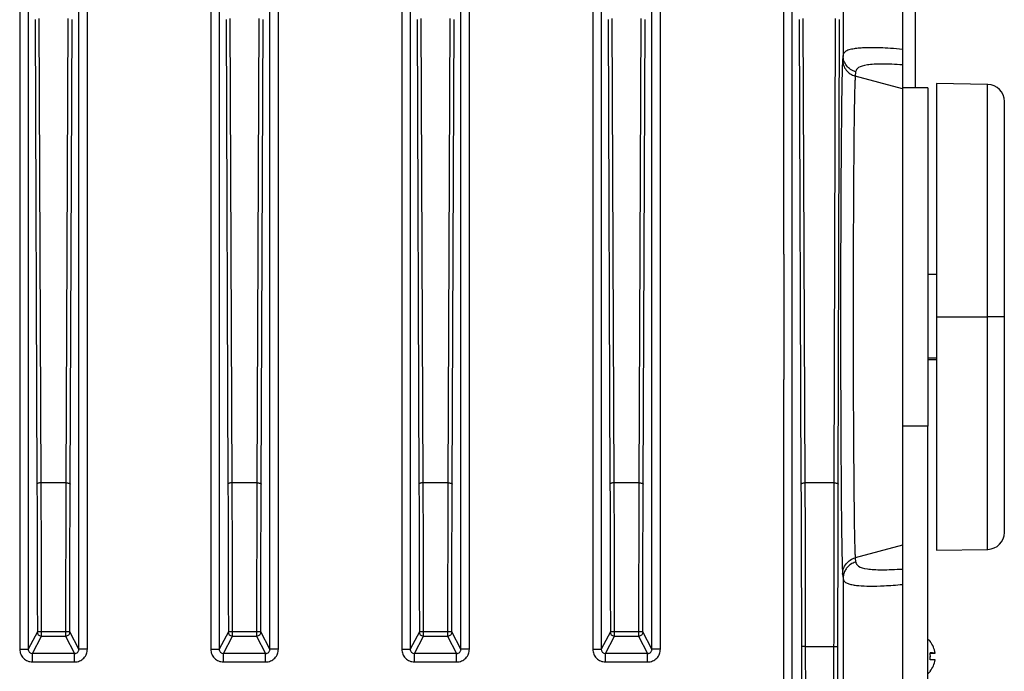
# Model space of a CAD drawing. Header units: millimetres. Extents: x -400 to 1650, y 544 to 1669.
# Tile 32 of 33: x 1534 to 1650, y 1047 to 1124. Entities that reach past the tile are written whole.
import ezdxf

# ---------------------------------------------------------------- set-up
doc = ezdxf.new("R2010")
doc.units = ezdxf.units.MM

# ---------------------------------------------------------------- blocks, each defined once
blk = doc.blocks.new('Drawing View13')
at = {"color": 7, "linetype": 'Continuous', "lineweight": 25}
for p, q in [((245.16, 194.94), (245.16, 58.85)), ((246.16, 194.9), (246.16, 58.85)), ((252.13, 58.85), (252.13, 194.9)), ((253.13, 58.85), (253.13, 194.94)), ((267.66, 194.94), (267.66, 58.85)), ((268.66, 194.9), (268.66, 58.85)), ((274.63, 58.85), (274.63, 194.9)), ((275.63, 58.85), (275.63, 194.94)), ((290.16, 194.94), (290.16, 58.85)), ((291.16, 194.9), (291.16, 58.85)), ((297.13, 58.85), (297.13, 194.9)), ((298.13, 58.85), (298.13, 194.94)), ((312.66, 194.94), (312.66, 58.85)), ((313.66, 194.9), (313.66, 58.85)), ((319.63, 58.85), (319.63, 194.9)), ((320.63, 58.85), (320.63, 194.94)), ((335.16, 105.39), (335.16, 194.55)), ((336.16, 105.39), (336.16, 193.99)), ((342.15, 191.2), (342.15, 128.81)), ((349.15, 177), (349.15, 129.49)), ((350.65, 177), (350.65, 125)), ((349.15, 176), (349.15, 129.52)), ((246.96, 133.02), (247.19, 78.3)), ((247.69, 78.44), (247.46, 133.16)), ((250.83, 133.16), (250.6, 78.44)), ((251.1, 78.3), (251.33, 133.02)), ((269.46, 133.02), (269.69, 78.3)), ((270.19, 78.44), (269.96, 133.16)), ((273.33, 133.16), (273.1, 78.44)), ((273.6, 78.3), (273.83, 133.02)), ((291.96, 133.02), (292.19, 78.3)), ((292.69, 78.44), (292.46, 133.16)), ((295.83, 133.16), (295.6, 78.44)), ((296.1, 78.3), (296.33, 133.02)), ((314.46, 133.02), (314.69, 78.3)), ((315.19, 78.44), (314.96, 133.16)), ((318.33, 133.16), (318.1, 78.44)), ((318.6, 78.3), (318.83, 133.02)), ((336.96, 133.02), (337.19, 78.3)), ((337.69, 78.44), (337.46, 133.16)), ((341.22, 133.16), (341.07, 78.44)), ((341.57, 78.3), (341.72, 133.02)), ((342.15, 128.81), (342.1, 128.29)), ((349.15, 127.7), (349.15, 124.88)), ((343.63, 126.88), (343.58, 126.37)), ((349.15, 124.88), (343.58, 126.37)), ((359.18, 125.39), (353.15, 125.5)), ((353.15, 125.5), (353.15, 98)), ((359.18, 98.12), (359.18, 125.39)), ((352.15, 125), (349.15, 125)), ((349.15, 124.88), (349.15, 120.34)), ((352.15, 125), (352.15, 85.13)), ((361.15, 98.11), (361.15, 123.39)), ((349.15, 120.34), (349.15, 98)), ((335.16, 105.39), (335.16, 90.61)), ((336.16, 90.61), (336.16, 105.39)), ((353.15, 103), (352.15, 103)), ((349.15, 98), (349.15, 85.13)), ((353.15, 98), (359.18, 98)), ((353.15, 98), (353.15, 70.5)), ((359.18, 98), (359.18, 98.12)), ((359.18, 70.61), (359.18, 98)), ((361.15, 98), (361.15, 98.11)), ((361.15, 72.61), (361.15, 98)), ((352.15, 93.18), (353.15, 93.18)), ((352.15, 93), (353.15, 93)), ((335.16, 1.45), (335.16, 90.61)), ((336.16, 2.01), (336.16, 90.61)), ((349.15, 85.13), (349.15, -1.5)), ((352.15, 85.13), (349.15, 85.13)), ((352.15, -1.5), (352.15, 85.13)), ((250.6, 78.44), (247.69, 78.44)), ((273.1, 78.44), (270.19, 78.44)), ((295.6, 78.44), (292.69, 78.44)), ((318.1, 78.44), (315.19, 78.44)), ((341.07, 78.44), (337.69, 78.44)), ((349.15, 71.12), (343.58, 69.63)), ((343.58, 69.63), (343.63, 69.12)), ((353.15, 70.5), (359.18, 70.61)), ((342.1, 67.71), (342.15, 67.19)), ((342.15, 67.19), (342.15, 4.8)), ((247.24, 60.88), (246.16, 58.85)), ((246.66, 58.35), (247.74, 60.38)), ((247.74, 60.93), (250.55, 60.93)), ((247.74, 60.38), (250.55, 60.38)), ((250.55, 60.38), (251.63, 58.35)), ((252.13, 58.85), (251.05, 60.88)), ((269.74, 60.88), (268.66, 58.85)), ((269.16, 58.35), (270.24, 60.38)), ((270.24, 60.93), (273.05, 60.93)), ((270.24, 60.38), (273.05, 60.38)), ((273.05, 60.38), (274.13, 58.35)), ((274.63, 58.85), (273.55, 60.88)), ((273.55, 60.88), (273.55, 60.83)), ((292.24, 60.88), (291.16, 58.85)), ((291.66, 58.35), (292.74, 60.38)), ((292.74, 60.93), (295.55, 60.93)), ((292.74, 60.38), (295.55, 60.38)), ((295.55, 60.38), (296.63, 58.35)), ((297.13, 58.85), (296.05, 60.88)), ((314.74, 60.88), (313.66, 58.85)), ((314.16, 58.35), (315.24, 60.38)), ((315.24, 60.93), (318.05, 60.93)), ((315.24, 60.38), (318.05, 60.38)), ((318.05, 60.38), (319.13, 58.35)), ((319.63, 58.85), (318.55, 60.88)), ((337.8, 16.44), (337.74, 59.18)), ((337.74, 59.18), (341.04, 59.18)), ((341.04, 59.18), (341.01, 16.44)), ((251.63, 58.35), (246.66, 58.35)), ((274.13, 58.35), (269.16, 58.35)), ((296.63, 58.35), (291.66, 58.35)), ((319.13, 58.35), (314.16, 58.35)), ((337.24, 59.14), (337.3, 16.4)), ((341.51, 16.39), (341.54, 59.14)), ((352.4, 58.4), (352.99, 58.4)), ((352.41, 58.4), (352.99, 58.4)), ((246.66, 57.35), (251.63, 57.35)), ((269.16, 57.35), (274.13, 57.35)), ((291.66, 57.35), (296.63, 57.35)), ((314.16, 57.35), (319.13, 57.35)), ((352.99, 57.6), (352.99, 57.6))]:
    blk.add_line(p, q, dxfattribs=at)
at = {"color": 7, "linetype": 'Continuous', "lineweight": 25, "flags": 128}
for points in [[(361.15, 98), (361.11, 98), (361, 98), (360.82, 98), (360.57, 98), (360.28, 98), (359.94, 98), (359.57, 98), (359.18, 98)], [(352.15, 60.05), (352.25, 59.94), (352.43, 59.75)], [(352.15, 55.95), (352.25, 56.06), (352.43, 56.25)]]:
    blk.add_lwpolyline(points, dxfattribs=at)
at = {"color": 7, "linetype": 'Continuous', "lineweight": 25}
for centre, radius, start, end in [((359.15, 123.39), 2, 360, 89), ((359.15, 72.61), 2, 271, 0), ((352.46, 59.67), 0.0927, 114.866, 131.5308), ((352.3, 59.85), 0.159, 308.4621, 319.8078), ((350.27, 58), 2.75, 8.3746, 39.0892), ((348.86, 58.02), 3.57, 353.5615, 6.4385), ((352.33, 40.21), 18.2, 87.921, 89.7644), ((352.33, 76.59), 18.2, 270.2356, 272.079), ((348.86, 57.98), 3.56, 353.5569, 0.2342), ((352.33, 39.41), 18.2, 87.921, 89.7644), ((350.27, 58), 2.75, 320.9108, 351.6254), ((350.27, 58), 2.75, 320.9108, 351.6254), ((352.3, 56.15), 0.159, 40.1922, 51.5379)]:
    blk.add_arc(centre, radius, start, end, dxfattribs=at)
for points, knots in [([(349.15, 129.52), (348.67, 129.56), (347.73, 129.64), (346.53, 129.7), (345.5, 129.72), (344.63, 129.71), (343.89, 129.65), (343.23, 129.56), (342.66, 129.41), (342.23, 129.17), (342.18, 128.93), (342.15, 128.81)], [0, 0, 0, 0, 0.107321, 0.210906, 0.310756, 0.406882, 0.499268, 0.599202, 0.715969, 0.849568, 1, 1, 1, 1]), ([(349.15, 129.52), (349.15, 129.41), (349.15, 129.2), (349.15, 128.9), (349.15, 128.61), (349.15, 128.24), (349.15, 127.87), (349.15, 127.76), (349.15, 127.7)], [0, 0, 0, 0, 0.076703, 0.158335, 0.254862, 0.365523, 0.640816, 1, 1, 1, 1]), ([(342.1, 128.29), (342.08, 128.02), (342.05, 127.49), (342, 125.37), (341.96, 122.82), (341.95, 120.65), (341.94, 119.78)], [0, 0, 0, 0, 0.273002, 0.545764, 0.818623, 1, 1, 1, 1]), ([(343.58, 126.37), (343.57, 126.27), (343.56, 126.09), (343.54, 125.57), (343.52, 124.95), (343.5, 124.27), (343.48, 123.38), (343.46, 122.22), (343.44, 120.69), (343.42, 119.02), (343.4, 116.54), (343.38, 112.98), (343.35, 108.17), (343.34, 103.13), (343.34, 98), (343.34, 92.87), (343.35, 88.98), (343.36, 86.29), (343.37, 84.69), (343.38, 83.13), (343.39, 81.61), (343.4, 80.16), (343.41, 78.53), (343.43, 76.72), (343.45, 74.8), (343.47, 73.16), (343.5, 71.83), (343.52, 70.81), (343.55, 70.02), (343.57, 69.76), (343.58, 69.63)], [0, 0, 0, 0, 0.029919, 0.057388, 0.082407, 0.104972, 0.125084, 0.158125, 0.189984, 0.220661, 0.250153, 0.3147, 0.377865, 0.439643, 0.500033, 0.56019, 0.621892, 0.642829, 0.663937, 0.685216, 0.706666, 0.728288, 0.75008, 0.782928, 0.8193, 0.859193, 0.89143, 0.925645, 0.961836, 1, 1, 1, 1]), ([(341.94, 119.78), (341.93, 119.37), (341.92, 117.74), (341.89, 114.12), (341.87, 109.11), (341.86, 103.66), (341.85, 98.04), (341.86, 92.42), (341.87, 86.98), (341.89, 81.96), (341.92, 78.32), (341.93, 76.65), (341.94, 76.22)], [0, 0, 0, 0, 0.037934, 0.152994, 0.268531, 0.38401, 0.499296, 0.614464, 0.729639, 0.844899, 0.959989, 1, 1, 1, 1]), ([(349.15, 98), (349.15, 96.34), (349.15, 93.02), (349.15, 88.69), (349.15, 86.24), (349.15, 85.26)], [0, 0, 0, 0, 0.374559, 0.749117, 1, 1, 1, 1]), ([(247.73, 65.52), (247.73, 67.7), (247.71, 72.06), (247.7, 76.31), (247.69, 78.44)], [0, 0, 0, 0, 0.5, 1, 1, 1, 1]), ([(250.6, 78.44), (250.59, 75.56), (250.57, 69.81), (250.56, 63.89), (250.55, 60.93)], [0, 0, 0, 0, 0.5, 1, 1, 1, 1]), ([(270.23, 65.52), (270.23, 67.7), (270.21, 72.06), (270.2, 76.31), (270.19, 78.44)], [0, 0, 0, 0, 0.5, 1, 1, 1, 1]), ([(273.1, 78.44), (273.09, 75.56), (273.07, 69.81), (273.06, 63.89), (273.05, 60.93)], [0, 0, 0, 0, 0.5, 1, 1, 1, 1]), ([(292.73, 65.52), (292.73, 67.7), (292.71, 72.06), (292.7, 76.31), (292.69, 78.44)], [0, 0, 0, 0, 0.5, 1, 1, 1, 1]), ([(295.6, 78.44), (295.59, 75.56), (295.57, 69.81), (295.56, 63.89), (295.55, 60.93)], [0, 0, 0, 0, 0.5, 1, 1, 1, 1]), ([(315.23, 65.53), (315.23, 67.7), (315.21, 72.06), (315.2, 76.31), (315.19, 78.44)], [0, 0, 0, 0, 0.5, 1, 1, 1, 1]), ([(318.1, 78.44), (318.09, 75.56), (318.07, 69.81), (318.06, 63.89), (318.05, 60.93)], [0, 0, 0, 0, 0.5, 1, 1, 1, 1]), ([(337.73, 65.06), (337.73, 67.32), (337.72, 71.83), (337.7, 76.24), (337.69, 78.44)], [0, 0, 0, 0, 0.5, 1, 1, 1, 1]), ([(341.07, 78.44), (341.07, 75.28), (341.05, 68.95), (341.05, 62.44), (341.04, 59.18)], [0, 0, 0, 0, 0.5, 1, 1, 1, 1]), ([(341.94, 76.22), (341.94, 75.37), (341.96, 73.2), (342, 70.65), (342.05, 68.52), (342.08, 67.98), (342.1, 67.71)], [0, 0, 0, 0, 0.1773848, 0.4516232, 0.7258597, 1, 1, 1, 1]), ([(343.63, 69.12), (343.42, 69.04), (343.01, 68.89), (342.58, 68.47), (342.33, 68.05), (342.18, 67.64), (342.16, 67.35), (342.15, 67.19)], [0, 0, 0, 0, 0.249663, 0.499313, 0.668577, 0.814097, 1, 1, 1, 1]), ([(342.15, 67.19), (342.17, 67.09), (342.21, 66.89), (342.5, 66.67), (342.92, 66.52), (343.42, 66.41), (344.15, 66.32), (345.27, 66.27), (346.96, 66.31), (348.41, 66.42), (349.15, 66.48)], [0, 0, 0, 0, 0.123086, 0.235589, 0.337509, 0.428846, 0.5117, 0.669649, 0.830712, 1, 1, 1, 1]), ([(247.74, 60.93), (247.74, 61.65), (247.74, 62.8), (247.74, 64.19), (247.73, 64.97), (247.73, 65.35), (247.73, 65.48), (247.73, 65.52)], [0, 0, 0, 0, 0.465616, 0.748835, 0.914687, 0.971235, 1, 1, 1, 1]), ([(270.24, 60.93), (270.24, 61.65), (270.24, 62.8), (270.24, 64.19), (270.23, 64.97), (270.23, 65.35), (270.23, 65.48), (270.23, 65.52)], [0, 0, 0, 0, 0.4656158, 0.7488348, 0.9146871, 0.9712347, 1, 1, 1, 1]), ([(292.74, 60.93), (292.74, 61.65), (292.74, 62.8), (292.74, 64.19), (292.73, 64.97), (292.73, 65.35), (292.73, 65.48), (292.73, 65.52)], [0, 0, 0, 0, 0.465616, 0.748835, 0.914687, 0.971235, 1, 1, 1, 1]), ([(315.24, 60.93), (315.24, 61.65), (315.24, 62.8), (315.24, 64.2), (315.23, 64.97), (315.23, 65.35), (315.23, 65.48), (315.23, 65.53)], [0, 0, 0, 0, 0.465616, 0.748835, 0.914687, 0.971235, 1, 1, 1, 1]), ([(337.74, 59.18), (337.74, 60.17), (337.74, 61.64), (337.74, 63.19), (337.74, 63.93), (337.73, 64.41), (337.73, 64.82), (337.73, 65.06)], [0, 0, 0, 0, 0.499992, 0.7499943, 0.7930581, 0.874997, 1, 1, 1, 1]), ([(247.74, 60.38), (247.74, 60.38), (247.74, 60.39), (247.74, 60.42), (247.74, 60.48), (247.74, 60.55), (247.74, 60.63), (247.74, 60.73), (247.74, 60.83), (247.74, 60.9), (247.74, 60.93)], [0, 0, 0, 0, 0.125, 0.25, 0.375, 0.5, 0.625, 0.75, 0.875, 1, 1, 1, 1]), ([(250.55, 60.93), (250.55, 60.9), (250.55, 60.83), (250.55, 60.73), (250.55, 60.63), (250.55, 60.55), (250.55, 60.48), (250.55, 60.42), (250.55, 60.39), (250.55, 60.38), (250.55, 60.38)], [0, 0, 0, 0, 0.125417, 0.250834, 0.376251, 0.501668, 0.627085, 0.752502, 0.877919, 1, 1, 1, 1]), ([(270.24, 60.38), (270.24, 60.38), (270.24, 60.39), (270.24, 60.42), (270.24, 60.48), (270.24, 60.55), (270.24, 60.63), (270.24, 60.73), (270.24, 60.83), (270.24, 60.9), (270.24, 60.93)], [0, 0, 0, 0, 0.125, 0.25, 0.375, 0.5, 0.625, 0.75, 0.875, 1, 1, 1, 1]), ([(292.74, 60.38), (292.74, 60.38), (292.74, 60.39), (292.74, 60.42), (292.74, 60.48), (292.74, 60.55), (292.74, 60.63), (292.74, 60.73), (292.74, 60.83), (292.74, 60.9), (292.74, 60.93)], [0, 0, 0, 0, 0.125, 0.25, 0.375, 0.5, 0.625, 0.75, 0.875, 1, 1, 1, 1]), ([(295.55, 60.93), (295.55, 60.9), (295.55, 60.83), (295.55, 60.73), (295.55, 60.63), (295.55, 60.55), (295.55, 60.48), (295.55, 60.42), (295.55, 60.39), (295.55, 60.38), (295.55, 60.38)], [0, 0, 0, 0, 0.125417, 0.250834, 0.376251, 0.501668, 0.627085, 0.752502, 0.877919, 1, 1, 1, 1]), ([(245.16, 58.85), (245.18, 58.66), (245.23, 58.26), (245.58, 57.77), (246.07, 57.42), (246.46, 57.37), (246.66, 57.35)], [0, 0, 0, 0, 0.250339, 0.50064, 0.750602, 1, 1, 1, 1]), ([(246.16, 58.85), (246.16, 58.82), (246.17, 58.75), (246.2, 58.65), (246.25, 58.56), (246.34, 58.46), (246.47, 58.37), (246.6, 58.36), (246.66, 58.35)], [0, 0, 0, 0, 0.134598, 0.266479, 0.395667, 0.522186, 0.76619, 1, 1, 1, 1]), ([(251.63, 58.35), (251.67, 58.35), (251.73, 58.36), (251.86, 58.4), (251.99, 58.49), (252.08, 58.62), (252.13, 58.74), (252.13, 58.81), (252.13, 58.85)], [0, 0, 0, 0, 0.128594, 0.255554, 0.503514, 0.725193, 0.85606, 1, 1, 1, 1]), ([(251.63, 57.35), (251.73, 57.36), (251.93, 57.37), (252.31, 57.49), (252.73, 57.78), (253.07, 58.28), (253.11, 58.67), (253.13, 58.85)], [0, 0, 0, 0, 0.125092, 0.248963, 0.511002, 0.76499, 1, 1, 1, 1]), ([(267.66, 58.85), (267.68, 58.66), (267.73, 58.26), (268.08, 57.77), (268.57, 57.42), (268.96, 57.37), (269.16, 57.35)], [0, 0, 0, 0, 0.250339, 0.50064, 0.750602, 1, 1, 1, 1]), ([(268.66, 58.85), (268.66, 58.82), (268.67, 58.75), (268.7, 58.65), (268.75, 58.56), (268.84, 58.46), (268.97, 58.37), (269.1, 58.36), (269.16, 58.35)], [0, 0, 0, 0, 0.134598, 0.266479, 0.395667, 0.522186, 0.766189, 1, 1, 1, 1]), ([(274.13, 58.35), (274.17, 58.35), (274.23, 58.36), (274.36, 58.4), (274.49, 58.49), (274.58, 58.62), (274.63, 58.74), (274.63, 58.81), (274.63, 58.85)], [0, 0, 0, 0, 0.128595, 0.255555, 0.503511, 0.725191, 0.856059, 1, 1, 1, 1]), ([(274.13, 57.35), (274.23, 57.36), (274.43, 57.37), (274.81, 57.49), (275.23, 57.78), (275.57, 58.28), (275.61, 58.67), (275.63, 58.85)], [0, 0, 0, 0, 0.125092, 0.248963, 0.511002, 0.76499, 1, 1, 1, 1]), ([(290.16, 58.85), (290.18, 58.66), (290.23, 58.26), (290.58, 57.77), (291.07, 57.42), (291.46, 57.37), (291.66, 57.35)], [0, 0, 0, 0, 0.250339, 0.50064, 0.750602, 1, 1, 1, 1]), ([(291.16, 58.85), (291.16, 58.82), (291.17, 58.75), (291.2, 58.65), (291.25, 58.56), (291.34, 58.46), (291.47, 58.37), (291.6, 58.36), (291.66, 58.35)], [0, 0, 0, 0, 0.1358572, 0.2686361, 0.3983601, 0.5250541, 0.7683338, 1, 1, 1, 1]), ([(296.63, 58.35), (296.67, 58.35), (296.73, 58.36), (296.86, 58.4), (296.99, 58.49), (297.08, 58.62), (297.13, 58.74), (297.13, 58.81), (297.13, 58.85)], [0, 0, 0, 0, 0.128594, 0.255554, 0.503515, 0.725199, 0.856064, 1, 1, 1, 1]), ([(296.63, 57.35), (296.73, 57.36), (296.93, 57.37), (297.31, 57.49), (297.73, 57.78), (298.07, 58.28), (298.11, 58.67), (298.13, 58.85)], [0, 0, 0, 0, 0.125092, 0.248963, 0.511002, 0.76499, 1, 1, 1, 1]), ([(312.66, 58.85), (312.68, 58.66), (312.73, 58.26), (313.08, 57.77), (313.57, 57.42), (313.96, 57.37), (314.16, 57.35)], [0, 0, 0, 0, 0.250339, 0.50064, 0.750602, 1, 1, 1, 1]), ([(313.66, 58.85), (313.66, 58.82), (313.67, 58.75), (313.7, 58.65), (313.75, 58.56), (313.84, 58.46), (313.97, 58.37), (314.1, 58.36), (314.16, 58.35)], [0, 0, 0, 0, 0.1345982, 0.2664795, 0.3956673, 0.5221867, 0.7661897, 1, 1, 1, 1]), ([(319.13, 58.35), (319.17, 58.35), (319.23, 58.36), (319.36, 58.4), (319.49, 58.49), (319.58, 58.62), (319.63, 58.74), (319.63, 58.81), (319.63, 58.85)], [0, 0, 0, 0, 0.128596, 0.255555, 0.503512, 0.725197, 0.856063, 1, 1, 1, 1]), ([(319.13, 57.35), (319.23, 57.36), (319.43, 57.37), (319.81, 57.49), (320.23, 57.78), (320.57, 58.28), (320.61, 58.67), (320.63, 58.85)], [0, 0, 0, 0, 0.125092, 0.248963, 0.511002, 0.76499, 1, 1, 1, 1])]:
    blk.add_open_spline(points, degree=3, knots=knots, dxfattribs=at)
for points in [[(343.63, 126.88), (343.42, 126.96), (343.01, 127.11), (342.54, 127.58), (342.21, 128.16), (342.17, 128.59), (342.15, 128.81)], [(342.1, 128.29), (342.12, 128.08), (342.16, 127.64), (342.49, 127.06), (342.96, 126.6), (343.37, 126.45), (343.58, 126.37)], [(349.15, 127.7), (348.3, 127.74), (346.61, 127.83), (344.92, 127.71), (343.83, 127.42), (343.69, 127.06), (343.63, 126.88)], [(349.15, 124.88), (349.15, 124.64), (349.15, 124.16), (349.15, 122.29), (349.15, 119.67), (349.15, 116.29), (349.15, 112.29), (349.15, 107.81), (349.15, 102.99), (349.15, 99.66), (349.15, 98)], [(247.69, 78.44), (247.62, 78.44), (247.49, 78.44), (247.33, 78.4), (247.21, 78.35), (247.2, 78.32), (247.19, 78.3)], [(247.19, 78.3), (247.2, 75.43), (247.22, 69.71), (247.23, 63.82), (247.24, 60.88)], [(250.6, 78.44), (250.67, 78.44), (250.8, 78.44), (250.96, 78.4), (251.08, 78.35), (251.1, 78.32), (251.1, 78.3)], [(251.05, 60.88), (251.06, 63.82), (251.07, 69.71), (251.09, 75.43), (251.1, 78.3)], [(270.19, 78.44), (270.12, 78.44), (269.99, 78.44), (269.83, 78.4), (269.71, 78.35), (269.7, 78.32), (269.69, 78.3)], [(269.69, 78.3), (269.7, 75.43), (269.72, 69.71), (269.73, 63.82), (269.74, 60.88)], [(273.1, 78.44), (273.17, 78.44), (273.3, 78.44), (273.46, 78.4), (273.58, 78.35), (273.6, 78.32), (273.6, 78.3)], [(273.55, 60.88), (273.56, 63.82), (273.57, 69.71), (273.59, 75.43), (273.6, 78.3)], [(292.69, 78.44), (292.62, 78.44), (292.49, 78.44), (292.33, 78.4), (292.21, 78.35), (292.2, 78.32), (292.19, 78.3)], [(292.19, 78.3), (292.2, 75.43), (292.22, 69.71), (292.23, 63.82), (292.24, 60.88)], [(295.6, 78.44), (295.67, 78.44), (295.8, 78.44), (295.96, 78.4), (296.08, 78.35), (296.1, 78.32), (296.1, 78.3)], [(296.05, 60.88), (296.06, 63.82), (296.07, 69.71), (296.09, 75.43), (296.1, 78.3)], [(315.19, 78.44), (315.12, 78.44), (314.99, 78.44), (314.83, 78.4), (314.71, 78.35), (314.7, 78.32), (314.69, 78.3)], [(314.69, 78.3), (314.7, 75.43), (314.72, 69.71), (314.73, 63.82), (314.74, 60.88)], [(318.1, 78.44), (318.17, 78.44), (318.3, 78.44), (318.46, 78.4), (318.58, 78.35), (318.6, 78.32), (318.6, 78.3)], [(318.55, 60.88), (318.56, 63.82), (318.57, 69.71), (318.59, 75.43), (318.6, 78.3)], [(337.19, 78.3), (337.2, 78.32), (337.21, 78.35), (337.33, 78.4), (337.49, 78.44), (337.62, 78.44), (337.69, 78.44)], [(337.19, 78.3), (337.2, 75.15), (337.23, 68.86), (337.24, 62.38), (337.24, 59.14)], [(341.07, 78.44), (341.14, 78.44), (341.27, 78.44), (341.43, 78.4), (341.55, 78.35), (341.57, 78.32), (341.57, 78.3)], [(341.54, 59.14), (341.55, 62.38), (341.55, 68.86), (341.57, 75.15), (341.57, 78.3)], [(342.1, 67.71), (342.12, 67.92), (342.16, 68.36), (342.49, 68.94), (342.96, 69.4), (343.37, 69.55), (343.58, 69.63)], [(343.63, 69.12), (343.69, 68.94), (343.83, 68.58), (344.92, 68.29), (346.61, 68.17), (348.3, 68.26), (349.15, 68.3)], [(247.24, 60.88), (247.25, 60.88), (247.26, 60.9), (247.38, 60.92), (247.54, 60.93), (247.67, 60.93), (247.74, 60.93)], [(247.74, 60.38), (247.67, 60.38), (247.54, 60.4), (247.38, 60.51), (247.26, 60.68), (247.25, 60.81), (247.24, 60.88)], [(250.55, 60.93), (250.62, 60.93), (250.75, 60.93), (250.91, 60.92), (251.03, 60.9), (251.05, 60.88), (251.05, 60.88)], [(251.05, 60.88), (251.05, 60.81), (251.03, 60.68), (250.92, 60.51), (250.75, 60.4), (250.62, 60.38), (250.55, 60.38)], [(269.74, 60.88), (269.75, 60.88), (269.76, 60.9), (269.88, 60.92), (270.04, 60.93), (270.17, 60.93), (270.24, 60.93)], [(270.24, 60.38), (270.17, 60.38), (270.04, 60.4), (269.88, 60.51), (269.76, 60.68), (269.75, 60.81), (269.74, 60.88)], [(273.05, 60.93), (273.12, 60.93), (273.25, 60.93), (273.41, 60.92), (273.53, 60.9), (273.55, 60.88), (273.55, 60.88)], [(273.05, 60.93), (273.05, 60.9), (273.05, 60.83), (273.05, 60.73), (273.05, 60.63), (273.05, 60.55), (273.05, 60.47), (273.05, 60.42), (273.05, 60.39), (273.05, 60.38), (273.05, 60.38)], [(273.55, 60.83), (273.54, 60.77), (273.52, 60.65), (273.4, 60.5), (273.24, 60.4), (273.12, 60.38), (273.05, 60.38)], [(292.24, 60.88), (292.25, 60.88), (292.26, 60.9), (292.38, 60.92), (292.54, 60.93), (292.67, 60.93), (292.74, 60.93)], [(292.74, 60.38), (292.67, 60.38), (292.54, 60.4), (292.38, 60.51), (292.26, 60.68), (292.25, 60.81), (292.24, 60.88)], [(295.55, 60.93), (295.62, 60.93), (295.75, 60.93), (295.91, 60.92), (296.03, 60.9), (296.05, 60.88), (296.05, 60.88)], [(296.05, 60.88), (296.05, 60.81), (296.03, 60.68), (295.92, 60.51), (295.75, 60.4), (295.62, 60.38), (295.55, 60.38)], [(314.74, 60.88), (314.75, 60.88), (314.76, 60.9), (314.88, 60.92), (315.04, 60.93), (315.17, 60.93), (315.24, 60.93)], [(315.24, 60.38), (315.17, 60.38), (315.04, 60.4), (314.88, 60.51), (314.76, 60.68), (314.75, 60.81), (314.74, 60.88)], [(315.24, 60.38), (315.24, 60.38), (315.24, 60.39), (315.24, 60.42), (315.24, 60.47), (315.24, 60.55), (315.24, 60.63), (315.24, 60.73), (315.24, 60.83), (315.24, 60.9), (315.24, 60.93)], [(318.05, 60.93), (318.12, 60.93), (318.25, 60.93), (318.41, 60.92), (318.53, 60.9), (318.55, 60.88), (318.55, 60.88)], [(318.05, 60.93), (318.05, 60.9), (318.05, 60.83), (318.05, 60.73), (318.05, 60.63), (318.05, 60.55), (318.05, 60.47), (318.05, 60.42), (318.05, 60.39), (318.05, 60.38), (318.05, 60.38)], [(318.55, 60.88), (318.55, 60.81), (318.53, 60.68), (318.42, 60.51), (318.25, 60.4), (318.12, 60.38), (318.05, 60.38)], [(337.74, 59.18), (337.68, 59.18), (337.55, 59.18), (337.38, 59.17), (337.27, 59.15), (337.25, 59.14), (337.24, 59.14)], [(341.04, 59.18), (341.11, 59.18), (341.24, 59.18), (341.4, 59.17), (341.52, 59.15), (341.53, 59.14), (341.54, 59.14)], [(245.16, 58.85), (245.29, 58.85), (245.55, 58.85), (245.88, 58.85), (246.11, 58.85), (246.14, 58.85), (246.16, 58.85)], [(246.66, 57.35), (246.66, 57.48), (246.66, 57.74), (246.66, 58.07), (246.66, 58.3), (246.66, 58.33), (246.66, 58.35)], [(251.63, 57.35), (251.63, 57.48), (251.63, 57.74), (251.63, 58.07), (251.63, 58.3), (251.63, 58.33), (251.63, 58.35)], [(253.13, 58.85), (253, 58.85), (252.74, 58.85), (252.41, 58.85), (252.18, 58.85), (252.15, 58.85), (252.13, 58.85)], [(267.66, 58.85), (267.79, 58.85), (268.05, 58.85), (268.38, 58.85), (268.61, 58.85), (268.64, 58.85), (268.66, 58.85)], [(269.16, 57.35), (269.16, 57.48), (269.16, 57.74), (269.16, 58.07), (269.16, 58.3), (269.16, 58.33), (269.16, 58.35)], [(274.13, 57.35), (274.13, 57.48), (274.13, 57.74), (274.13, 58.07), (274.13, 58.3), (274.13, 58.33), (274.13, 58.35)], [(275.63, 58.85), (275.5, 58.85), (275.24, 58.85), (274.91, 58.85), (274.68, 58.85), (274.65, 58.85), (274.63, 58.85)], [(290.16, 58.85), (290.29, 58.85), (290.55, 58.85), (290.88, 58.85), (291.11, 58.85), (291.14, 58.85), (291.16, 58.85)], [(291.66, 57.35), (291.66, 57.48), (291.66, 57.74), (291.66, 58.07), (291.66, 58.3), (291.66, 58.33), (291.66, 58.35)], [(296.63, 57.35), (296.63, 57.48), (296.63, 57.74), (296.63, 58.07), (296.63, 58.3), (296.63, 58.33), (296.63, 58.35)], [(298.13, 58.85), (298, 58.85), (297.74, 58.85), (297.41, 58.85), (297.18, 58.85), (297.15, 58.85), (297.13, 58.85)], [(312.66, 58.85), (312.79, 58.85), (313.05, 58.85), (313.38, 58.85), (313.61, 58.85), (313.64, 58.85), (313.66, 58.85)], [(314.16, 57.35), (314.16, 57.48), (314.16, 57.74), (314.16, 58.07), (314.16, 58.3), (314.16, 58.33), (314.16, 58.35)], [(319.13, 57.35), (319.13, 57.48), (319.13, 57.74), (319.13, 58.07), (319.13, 58.3), (319.13, 58.33), (319.13, 58.35)], [(320.63, 58.85), (320.5, 58.85), (320.24, 58.85), (319.91, 58.85), (319.68, 58.85), (319.65, 58.85), (319.63, 58.85)]]:
    blk.add_open_spline(points, degree=3, dxfattribs=at)

msp = doc.modelspace()

# ---------------------------------------------------------------- block references
at = {"color": 7, "linetype": 'Continuous', "lineweight": 25}
msp.add_blockref('Drawing View13', (1289.18, 990.96), dxfattribs=at)

doc.saveas('drawing.dxf')
